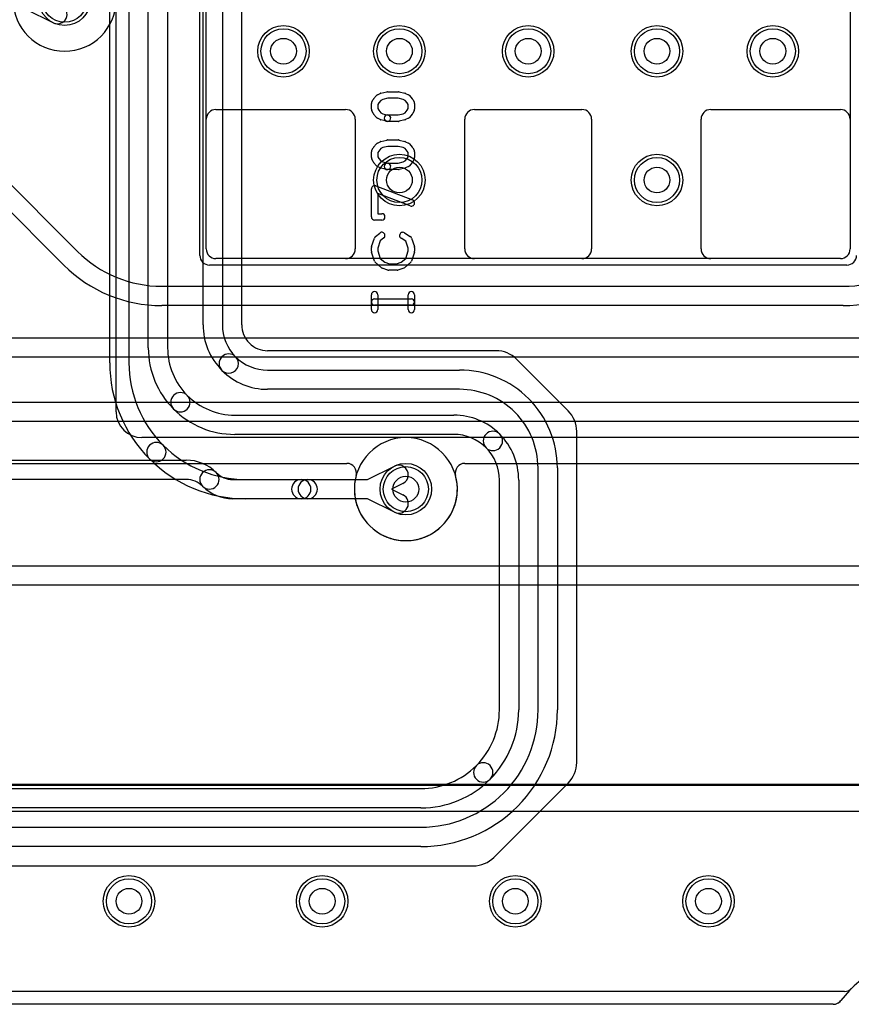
# Model space of a CAD drawing. Extents: x -1.1 to 39.1, y -7.5 to 26.
# Tile 25 of 44: x 21 to 27.4, y 0.5 to 8.1. Entities that reach past the tile are written whole.
import ezdxf

# ---------------------------------------------------------------- set-up
doc = ezdxf.new("R2010")
doc.units = 0
for name, color, linetype in [('Hole', 1, 'CONTINUOUS'), ('L1', 3, 'CONTINUOUS'), ('L2', 3, 'CONTINUOUS'), ('L3', 3, 'CONTINUOUS'), ('L4', 3, 'CONTINUOUS'), ('MetalMask-A', 176, 'CONTINUOUS'), ('PartsSilk-A', 221, 'CONTINUOUS'), ('Resist-A', 2, 'CONTINUOUS'), ('Resist-B', 2, 'CONTINUOUS')]:
    doc.layers.add(name, color=color, linetype=linetype)

msp = doc.modelspace()

# ---------------------------------------------------------------- linework, layer by layer
at = {"layer": 'Hole'}
for centre in [(23, 7.9), (23.9, 7.9), (24.9, 7.9), (25.9, 7.9), (26.8, 7.9), (23.9, 6.9), (25.9, 6.9), (23.95, 4.5), (21.8, 1.3), (23.3, 1.3), (24.8, 1.3), (26.3, 1.3)]:
    msp.add_circle(centre, 0.1, dxfattribs=at)
at = {"layer": 'L1'}
for p, q in [((22.4, 6.365), (22.4, 11.215)), ((27.4, 11.215), (27.4, 6.365)), ((21.21071, 8.12104), (21.00234, 8.225)), ((20.28592, 7.46014), (21.40014, 6.34592)), ((21.29408, 6.23985), (20.17985, 7.35407)), ((27.325, 6.29), (22.475, 6.29)), ((22.05421, 6.075), (27.34579, 6.075)), ((27.34579, 5.925), (22.05421, 5.925)), ((20.76421, 5.675), (29.91579, 5.675)), ((29.91579, 5.525), (20.76421, 5.525)), ((17.79766, 5.175), (31.0131, 5.175)), ((31.0131, 5.025), (17.79766, 5.025)), ((17.86421, 4.725), (22.24394, 4.725)), ((23.65234, 4.575), (23.86071, 4.67896)), ((22.24394, 4.575), (17.86421, 4.575)), ((22.60606, 4.575), (23.13803, 4.575)), ((23.13803, 4.575), (23.65234, 4.575)), ((23.92767, 4.54474), (23.838, 4.5)), ((23.838, 4.5), (23.92767, 4.45526)), ((23.13803, 4.425), (22.60606, 4.425)), ((23.65234, 4.425), (23.13803, 4.425)), ((23.86071, 4.32104), (23.65234, 4.425)), ((18.47185, 3.905), (30.5, 3.905)), ((30.5, 3.755), (18.47185, 3.755)), ((16.80004, 2.20996), (30.99996, 2.20996)), ((27.35651, 0.6), (20.44349, 0.6))]:
    msp.add_line(p, q, dxfattribs=at)
for centre in [(21.3, 8.3), (23, 7.9), (23.9, 7.9), (24.9, 7.9), (25.9, 7.9), (26.8, 7.9), (23.9, 6.9), (25.9, 6.9), (23.95, 4.5), (21.8, 1.3), (23.3, 1.3), (24.8, 1.3), (26.3, 1.3)]:
    msp.add_circle(centre, 0.2, dxfattribs=at)
for centre, radius, start, end in [((21.24419, 8.18815), 0.075, -116.513803, 63.484041), ((22.05421, 7), 0.925, -134.999562, -90), ((22.475, 6.365), 0.075, 180, -90), ((27.325, 6.365), 0.075, -90, 0), ((27.34578, 7), 0.925, -89.999381, -45), ((22.05421, 7), 1.075, -134.999246, -90), ((27.34578, 7), 1.075, -89.999467, -45), ((22.24395, 4.39395), 0.33105, 45, 90.001731), ((23.89419, 4.61185), 0.075, -63.486197, 116.515959), ((22.425, 4.575), 0.075, 45, -135.001582), ((22.42501, 4.57501), 0.075, -135, 45), ((22.60606, 4.75605), 0.18105, -135.002238, -90), ((22.24395, 4.39395), 0.18105, 45, 90.003165), ((22.60606, 4.75605), 0.33105, -135.001224, -90), ((23.13803, 4.5), 0.075, 90, -90), ((23.13803, 4.5), 0.075, -90, 90), ((23.89419, 4.38815), 0.075, -116.513803, 63.484041), ((27.35651, 0.675), 0.075, -90, -45.275484)]:
    msp.add_arc(centre, radius, start, end, dxfattribs=at)
at = {"layer": 'L2'}
msp.add_line((27.26881, 0.50004), (20.53119, 0.50004), dxfattribs=at)
for centre in [(23, 7.9), (23.9, 7.9), (24.9, 7.9), (25.9, 7.9), (26.8, 7.9), (23.9, 6.9), (25.9, 6.9), (21.8, 1.3), (23.3, 1.3), (24.8, 1.3), (26.3, 1.3)]:
    msp.add_circle(centre, 0.2, dxfattribs=at)
for centre, radius, start, end in [((21.3, 8.3), 0.40004, 90, -90), ((21.3, 8.3), 0.40004, -90, 90), ((23.95, 4.5), 0.40004, 90, -90), ((23.95, 4.5), 0.40004, -90, 90), ((28.025, 0), 0.875, 37.25087, 142.74913), ((27.26881, 0.57504), 0.075, -90, -45), ((27.26883, 0.57502), 0.07497, -45, -37.24895)]:
    msp.add_arc(centre, radius, start, end, dxfattribs=at)
at = {"layer": 'L3'}
for p, q in [((21.70005, 5.10004), (21.70005, 10.8108)), ((32.9, 4.90004), (21.90005, 4.90004)), ((18.57501, 4.7), (23.49174, 4.7)), ((24.40826, 4.7), (32.9, 4.7)), ((36.79996, 2.2), (20.775, 2.2)), ((11.10002, 1.99996), (36.79996, 1.99996)), ((27.26882, 0.50004), (20.53118, 0.50004))]:
    msp.add_line(p, q, dxfattribs=at)
for centre in [(23, 7.9), (23.9, 7.9), (24.9, 7.9), (25.9, 7.9), (26.8, 7.9), (23.9, 6.9), (25.9, 6.9), (21.8, 1.3), (23.3, 1.3), (24.8, 1.3), (26.3, 1.3)]:
    msp.add_circle(centre, 0.2, dxfattribs=at)
for centre, radius, start, end in [((21.90005, 5.10004), 0.2, 180, -90), ((23.49174, 4.62503), 0.07497, -15.2578, 90), ((24.40826, 4.62503), 0.07497, 90, -164.7422), ((23.95, 4.5), 0.40004, 164.738475, 15.261525), ((28.025, 0), 0.875, 37.249953, 142.750047), ((27.26882, 0.57501), 0.07497, -90, -37.24895)]:
    msp.add_arc(centre, radius, start, end, dxfattribs=at)
at = {"layer": 'L4'}
for p, q in [((21.64999, 5.48159), (21.64999, 10.23545)), ((21.79999, 10.23545), (21.79999, 5.48159)), ((21.94999, 5.59623), (21.94999, 10.11119)), ((22.09999, 10.11119), (22.09999, 5.59623)), ((22.375, 5.77677), (22.375, 10.11195)), ((22.525, 10.11195), (22.525, 5.77677)), ((22.67504, 5.77677), (22.67504, 10.11195)), ((24.65, 5.57504), (22.87676, 5.57504)), ((25.21058, 5.10768), (24.80913, 5.50913)), ((22.87677, 5.425), (24.36615, 5.425)), ((24.36615, 5.275), (22.87677, 5.275)), ((24.90374, 5.20232), (24.90377, 5.20229)), ((22.62122, 5.075), (24.32224, 5.075)), ((24.7977, 5.09622), (24.79768, 5.09626)), ((24.32224, 4.925), (22.62122, 4.925)), ((25.27649, 2.37718), (25.27649, 4.94855)), ((23.65234, 4.575), (23.86071, 4.67896)), ((24.97645, 2.7853), (24.97645, 4.6647)), ((25.12645, 4.6647), (25.12645, 2.7853)), ((22.70658, 4.575), (23.18829, 4.575)), ((23.18829, 4.575), (23.65234, 4.575)), ((23.92767, 4.54474), (23.838, 4.5)), ((24.67641, 2.78524), (24.67641, 4.57083)), ((24.82641, 4.57083), (24.82641, 2.78524)), ((23.838, 4.5), (23.92767, 4.45526)), ((23.18829, 4.425), (22.70658, 4.425)), ((23.65234, 4.425), (23.18829, 4.425)), ((23.86071, 4.32104), (23.65234, 4.425)), ((24.92198, 1.92945), (25.21058, 2.21805)), ((18.81421, 2.175), (24.06617, 2.175)), ((24.70982, 2.14161), (24.70984, 2.14163)), ((24.06617, 2.025), (18.81421, 2.025)), ((24.8159, 2.03557), (24.81588, 2.03555)), ((24.6334, 1.64087), (24.9199, 1.92737)), ((11.41421, 1.875), (24.06615, 1.875)), ((24.06615, 1.725), (11.41421, 1.725)), ((9.37606, 1.57496), (24.47427, 1.57496)), ((27.35651, 0.6), (20.44349, 0.6))]:
    msp.add_line(p, q, dxfattribs=at)
for centre in [(21.3, 8.3), (23, 7.9), (23.9, 7.9), (24.9, 7.9), (25.9, 7.9), (26.8, 7.9), (23.9, 6.9), (25.9, 6.9), (23.95, 4.5), (21.8, 1.3), (23.3, 1.3), (24.8, 1.3), (26.3, 1.3)]:
    msp.add_circle(centre, 0.2, dxfattribs=at)
for centre, radius, start, end in [((22.87676, 5.77677), 0.50176, 180, -134.999193), ((22.87676, 5.77677), 0.35176, 180, -134.998848), ((22.87677, 5.77677), 0.20173, 180, -135.445857), ((22.62121, 5.59623), 0.67122, 180, -135), ((22.62121, 5.59623), 0.52122, 180, -135), ((22.78712, 5.68714), 0.07497, -136.188987, -134.589285), ((22.57649, 5.47349), 0.22505, 45.261031, 45.406857), ((22.78767, 5.6866), 0.07497, -134.740598, -134.654133), ((22.87676, 5.77676), 0.20172, -134.656555, -90), ((22.57499, 5.47499), 0.075, 45, -135), ((22.575, 5.475), 0.075, -135, 45.000949), ((22.87676, 5.77676), 0.35176, -135, -89.998371), ((24.65, 5.35), 0.22504, 45, 90), ((22.70656, 5.48158), 1.05657, 179.999458, -135), ((22.70656, 5.48158), 0.90657, 179.999368, -135), ((22.87676, 5.77676), 0.50176, -135, -89.998858), ((24.36615, 4.66472), 0.76028, 45.000533, 90), ((22.19963, 5.17463), 0.075, 45, -135), ((22.19962, 5.17464), 0.075, -135, 45), ((22.62122, 5.59622), 0.52122, -135, -90), ((24.36615, 4.66472), 0.61028, 45.000664, 90), ((24.36617, 4.66469), 0.76028, 0.000754, 45), ((22.62122, 5.59622), 0.67122, -135, -90), ((24.32224, 4.57084), 0.50416, 45, 90), ((24.36617, 4.66469), 0.61028, 0.000939, 45), ((25.05145, 4.94855), 0.22504, 0, 45), ((24.32224, 4.57084), 0.35416, 45, 90), ((24.62571, 4.87429), 0.075, 45, -135), ((24.6257, 4.8743), 0.075, -135, 45), ((24.32225, 4.57083), 0.50416, 0, 45), ((22.0125, 4.7875), 0.075, 45, -135.000413), ((22.01249, 4.78751), 0.075, -135, 45), ((22.70658, 5.48157), 0.90657, -135.000447, -90), ((24.32225, 4.57083), 0.35416, 0, 45), ((22.70658, 5.48157), 1.05657, -135.000383, -90), ((23.89419, 4.61185), 0.075, -63.486197, 116.515959), ((23.18829, 4.5), 0.075, 90, -90), ((23.18829, 4.5), 0.075, -90, 90), ((23.89419, 4.38815), 0.075, -116.513803, 63.484041), ((24.06619, 2.78524), 0.61022, -45.000664, 0), ((24.06619, 2.78524), 0.76022, -45.000533, 0), ((24.06617, 2.7853), 0.91028, -45, 0), ((24.06617, 2.7853), 1.06028, -45, 0), ((24.5507, 2.3007), 0.075, -45, 135), ((25.05145, 2.37718), 0.22504, -45, 0), ((24.06618, 2.78522), 0.61022, -90.000939, -45), ((24.55071, 2.30071), 0.075, 135, -45.000591), ((24.06618, 2.78522), 0.76022, -90.000754, -45), ((24.06615, 2.78528), 0.91028, -90, -45), ((24.06615, 2.78528), 1.06028, -90, -45), ((24.97291, 1.87436), 0.07497, 134.870298, 135), ((24.06616, 2.78529), 1.21033, -45.131887, -45.000669), ((24.47427, 1.8), 0.22504, -90, -45), ((27.35651, 0.675), 0.075, -90, -45.275484)]:
    msp.add_arc(centre, radius, start, end, dxfattribs=at)
at = {"layer": 'MetalMask-A'}
for p, q in [((22.475, 7.4475), (23.4825, 7.4475)), ((24.4825, 7.4475), (25.3175, 7.4475)), ((26.3175, 7.4475), (27.325, 7.4475)), ((22.4, 6.365), (22.4, 7.3725)), ((23.5575, 7.3725), (23.5575, 6.365)), ((24.4075, 6.365), (24.4075, 7.3725)), ((25.3925, 7.3725), (25.3925, 6.365)), ((26.2425, 6.365), (26.2425, 7.3725)), ((27.4, 7.3725), (27.4, 6.365)), ((23.4825, 6.29), (22.475, 6.29)), ((25.3175, 6.29), (24.4825, 6.29)), ((27.325, 6.29), (26.3175, 6.29))]:
    msp.add_line(p, q, dxfattribs=at)
for centre, start, end in [((22.475, 7.3725), 90, 180), ((23.4825, 7.3725), 0, 90), ((24.4825, 7.3725), 90, 180), ((25.3175, 7.3725), 0, 90), ((26.3175, 7.3725), 90, 180), ((27.325, 7.3725), 0, 90), ((22.475, 6.365), 180, -90), ((23.4825, 6.365), -90, 0), ((24.4825, 6.365), 180, -90), ((25.3175, 6.365), -90, 0), ((26.3175, 6.365), 180, -90), ((27.325, 6.365), -90, 0)]:
    msp.add_arc(centre, 0.075, start, end, dxfattribs=at)
at = {"layer": 'PartsSilk-A'}
for p, q in [((23.72956, 7.56125), (23.75178, 7.57236)), ((23.7569, 7.57425), (23.80135, 7.58536)), ((23.80741, 7.58611), (23.89259, 7.58611)), ((23.89865, 7.58536), (23.9431, 7.57425)), ((23.94822, 7.57236), (23.97044, 7.56125)), ((23.68241, 7.45), (23.68241, 7.49444)), ((23.6857, 7.50684), (23.69681, 7.52629)), ((23.69983, 7.5305), (23.72205, 7.5555)), ((23.73894, 7.49923), (23.73241, 7.4878)), ((23.75623, 7.51868), (23.73894, 7.49923)), ((23.77169, 7.52641), (23.75623, 7.51868)), ((23.81049, 7.53611), (23.77169, 7.52641)), ((23.88951, 7.53611), (23.81049, 7.53611)), ((23.92831, 7.52641), (23.88951, 7.53611)), ((23.94377, 7.51868), (23.92831, 7.52641)), ((23.96106, 7.49923), (23.94377, 7.51868)), ((23.96759, 7.4878), (23.96106, 7.49923)), ((23.97795, 7.5555), (24.00017, 7.5305)), ((24.00319, 7.52629), (24.0143, 7.50684)), ((24.01759, 7.49444), (24.01759, 7.45)), ((23.69616, 7.4166), (23.68505, 7.43882)), ((23.73241, 7.4878), (23.73241, 7.4559)), ((23.73241, 7.4559), (23.7394, 7.44192)), ((23.7394, 7.44192), (23.75623, 7.42299)), ((23.75623, 7.42299), (23.77169, 7.41526)), ((23.92831, 7.41526), (23.94377, 7.42299)), ((23.94377, 7.42299), (23.9606, 7.44192)), ((23.9606, 7.44192), (23.96759, 7.4559)), ((23.96759, 7.4559), (23.96759, 7.4878)), ((24.01495, 7.43882), (24.00384, 7.4166)), ((23.72205, 7.38617), (23.69983, 7.41117)), ((23.75178, 7.36931), (23.72956, 7.38042)), ((23.80135, 7.35631), (23.7569, 7.36742)), ((23.77169, 7.41526), (23.81347, 7.40481)), ((23.80741, 7.40556), (23.88951, 7.40556)), ((23.89259, 7.35556), (23.80741, 7.35556)), ((23.88951, 7.40556), (23.92831, 7.41526)), ((23.9431, 7.36742), (23.89865, 7.35631)), ((23.97044, 7.38042), (23.94822, 7.36931)), ((24.00017, 7.41117), (23.97795, 7.38617)), ((23.72956, 7.18625), (23.75178, 7.19736)), ((23.7569, 7.19925), (23.80135, 7.21036)), ((23.80741, 7.21111), (23.89259, 7.21111)), ((23.89865, 7.21036), (23.9431, 7.19925)), ((23.94822, 7.19736), (23.97044, 7.18625)), ((23.68241, 7.075), (23.68241, 7.11944)), ((23.6857, 7.13184), (23.69681, 7.15129)), ((23.69983, 7.1555), (23.72205, 7.1805)), ((23.73894, 7.12423), (23.73241, 7.1128)), ((23.73241, 7.1128), (23.73241, 7.0809)), ((23.75623, 7.14368), (23.73894, 7.12423)), ((23.77169, 7.15141), (23.75623, 7.14368)), ((23.81049, 7.16111), (23.77169, 7.15141)), ((23.88951, 7.16111), (23.81049, 7.16111)), ((23.92831, 7.15141), (23.88951, 7.16111)), ((23.94377, 7.14368), (23.92831, 7.15141)), ((23.96106, 7.12423), (23.94377, 7.14368)), ((23.96759, 7.1128), (23.96106, 7.12423)), ((23.96759, 7.0809), (23.96759, 7.1128)), ((23.97795, 7.1805), (24.00017, 7.1555)), ((24.00319, 7.15129), (24.0143, 7.13184)), ((24.01759, 7.11944), (24.01759, 7.075)), ((23.69616, 7.0416), (23.68505, 7.06382)), ((23.72205, 7.01117), (23.69983, 7.03617)), ((23.73241, 7.0809), (23.7394, 7.06692)), ((23.7394, 7.06692), (23.75623, 7.04799)), ((23.75623, 7.04799), (23.77169, 7.04026)), ((23.77169, 7.04026), (23.81347, 7.02981)), ((23.88951, 7.03056), (23.92831, 7.04026)), ((23.92831, 7.04026), (23.94377, 7.04799)), ((23.94377, 7.04799), (23.9606, 7.06692)), ((23.9606, 7.06692), (23.96759, 7.0809)), ((24.00017, 7.03617), (23.97795, 7.01117)), ((24.01495, 7.06382), (24.00384, 7.0416)), ((23.75178, 6.99431), (23.72956, 7.00542)), ((23.80135, 6.98131), (23.7569, 6.99242)), ((23.80741, 7.03056), (23.88951, 7.03056)), ((23.89259, 6.98056), (23.80741, 6.98056)), ((23.9431, 6.99242), (23.89865, 6.98131)), ((23.97044, 7.00542), (23.94822, 6.99431)), ((23.68241, 6.61389), (23.68241, 6.83056)), ((23.71629, 6.85393), (24.00147, 6.74559)), ((23.98371, 6.69885), (23.73241, 6.79432)), ((23.73241, 6.79432), (23.73241, 6.63889)), ((23.76296, 6.58889), (23.70741, 6.58889)), ((23.73241, 6.63889), (23.76296, 6.63889)), ((23.68369, 6.3829), (23.70591, 6.44957)), ((23.71363, 6.46088), (23.74696, 6.48865)), ((23.7511, 6.42702), (23.73241, 6.37094)), ((23.77896, 6.45023), (23.7511, 6.42702)), ((23.9495, 6.42523), (23.91268, 6.44824)), ((23.93918, 6.49064), (23.98362, 6.46287)), ((23.96759, 6.37094), (23.9495, 6.42523)), ((23.99409, 6.44957), (24.01631, 6.3829)), ((23.68241, 6.34722), (23.68241, 6.375)), ((23.73241, 6.37094), (23.73241, 6.35112)), ((23.73241, 6.35112), (23.75132, 6.29202)), ((23.94868, 6.29202), (23.96759, 6.35112)), ((23.96759, 6.35112), (23.96759, 6.37094)), ((24.01759, 6.375), (24.01759, 6.34722)), ((23.70582, 6.27016), (23.6836, 6.3396)), ((23.75132, 6.29202), (23.78656, 6.26118)), ((23.91344, 6.26118), (23.94868, 6.29202)), ((24.0164, 6.3396), (23.99418, 6.27016)), ((23.75761, 6.22008), (23.71317, 6.25897)), ((23.81106, 6.20114), (23.76661, 6.21503)), ((23.78656, 6.26118), (23.82234, 6.25)), ((23.88148, 6.2), (23.81852, 6.2)), ((23.82234, 6.25), (23.87766, 6.25)), ((23.87766, 6.25), (23.91344, 6.26118)), ((23.93339, 6.21503), (23.88894, 6.20114)), ((23.98683, 6.25897), (23.94239, 6.22008)), ((23.68241, 5.89444), (23.68241, 6.00833)), ((23.70741, 5.97778), (23.99259, 5.97778)), ((23.73241, 6.00833), (23.73241, 5.89444)), ((23.96759, 5.89444), (23.96759, 6.00833)), ((24.01759, 6.00833), (24.01759, 5.89444)), ((23.99259, 5.92778), (23.70741, 5.92778))]:
    msp.add_line(p, q, dxfattribs=at)
for centre, start, end in [((23.76296, 7.55), 104.030684, 116.565051), ((23.80741, 7.56111), 90, 104.030684), ((23.89259, 7.56111), 75.969316, 90), ((23.93704, 7.55), 63.434949, 75.969316), ((23.70741, 7.49444), 150.266489, 180), ((23.71852, 7.51389), 138.372169, 150.266489), ((23.74074, 7.53889), 116.565051, 138.37217), ((23.95926, 7.53889), 41.627831, 63.434949), ((23.98148, 7.51389), 29.733511, 41.62783), ((23.99259, 7.49444), 0, 29.733511), ((23.70741, 7.45), 180, -153.434949), ((23.71852, 7.42778), -153.434949, -138.37217), ((23.98148, 7.42778), -41.627831, -26.565051), ((23.99259, 7.45), -26.565051, 0), ((23.74074, 7.40278), -138.372169, -116.565051), ((23.76296, 7.39167), -116.565051, -104.030684), ((23.80741, 7.38056), 90, -90), ((23.80741, 7.38056), -104.030684, 75.96679), ((23.89259, 7.38056), -90, -75.969316), ((23.93704, 7.39167), -75.969316, -63.434949), ((23.95926, 7.40278), -63.434949, -41.62783), ((23.76296, 7.175), 104.030684, 116.565051), ((23.80741, 7.18611), 90, 104.030684), ((23.89259, 7.18611), 75.969316, 90), ((23.93704, 7.175), 63.434949, 75.969316), ((23.70741, 7.11944), 150.266489, 180), ((23.71852, 7.13889), 138.372169, 150.266489), ((23.74074, 7.16389), 116.565051, 138.37217), ((23.95926, 7.16389), 41.627831, 63.434949), ((23.98148, 7.13889), 29.733511, 41.62783), ((23.99259, 7.11944), 0, 29.733511), ((23.70741, 7.075), 180, -153.434949), ((23.71852, 7.05278), -153.434949, -138.37217), ((23.98148, 7.05278), -41.627831, -26.565051), ((23.99259, 7.075), -26.565051, 0), ((23.74074, 7.02778), -138.372169, -116.565051), ((23.76296, 7.01667), -116.565051, -104.030684), ((23.80741, 7.00556), 90, -90), ((23.80741, 7.00556), -104.030684, 75.96679), ((23.89259, 7.00556), -90, -75.969316), ((23.93704, 7.01667), -75.969316, -63.434949), ((23.95926, 7.02778), -63.434949, -41.62783), ((23.70741, 6.83056), 69.194494, 180), ((23.99259, 6.72222), -110.805506, 69.198195), ((23.70741, 6.61389), 180, -90), ((23.76296, 6.61389), -90, 90), ((23.72963, 6.44167), 129.790899, 161.579545), ((23.76296, 6.46944), -50.209101, 129.800498), ((23.92593, 6.46944), 57.994617, -122.000747), ((23.97037, 6.44167), 18.420455, 57.994617), ((23.70741, 6.375), 161.579545, 180), ((23.70741, 6.34722), 180, -162.253582), ((23.99259, 6.375), 0, 18.420455), ((23.99259, 6.34722), -17.746418, 0), ((23.72963, 6.27778), -162.253582, -131.188082), ((23.97037, 6.27778), -48.811918, -17.746418), ((23.77407, 6.23889), -131.188082, -107.362228), ((23.81852, 6.225), -107.362228, -90), ((23.88148, 6.225), -90, -72.637772), ((23.92593, 6.23889), -72.637772, -48.811918), ((23.70741, 6.00833), 0, 180), ((23.70741, 5.95278), 90, -90), ((23.99259, 6.00833), 0, 180), ((23.99259, 5.95278), -90, 90), ((23.70741, 5.89444), 180, 0), ((23.99259, 5.89444), 180, 0)]:
    msp.add_arc(centre, 0.025, start, end, dxfattribs=at)
at = {"layer": 'Resist-A'}
for p, q in [((22.35, 6.315), (22.35, 11.265)), ((27.375, 6.24), (22.425, 6.24))]:
    msp.add_line(p, q, dxfattribs=at)
for centre in [(21.3, 8.3), (23, 7.9), (23.9, 7.9), (24.9, 7.9), (25.9, 7.9), (26.8, 7.9), (23.9, 6.9), (25.9, 6.9), (23.95, 4.5), (21.8, 1.3), (23.3, 1.3), (24.8, 1.3), (26.3, 1.3)]:
    msp.add_circle(centre, 0.175, dxfattribs=at)
for centre, start, end in [((22.425, 6.315), 180, -90), ((27.375, 6.315), -90, 0)]:
    msp.add_arc(centre, 0.075, start, end, dxfattribs=at)
at = {"layer": 'Resist-B'}
for centre in [(21.3, 8.3), (23, 7.9), (23.9, 7.9), (24.9, 7.9), (25.9, 7.9), (26.8, 7.9), (23.9, 6.9), (25.9, 6.9), (23.95, 4.5), (21.8, 1.3), (23.3, 1.3), (24.8, 1.3), (26.3, 1.3)]:
    msp.add_circle(centre, 0.175, dxfattribs=at)

doc.saveas('drawing.dxf')
